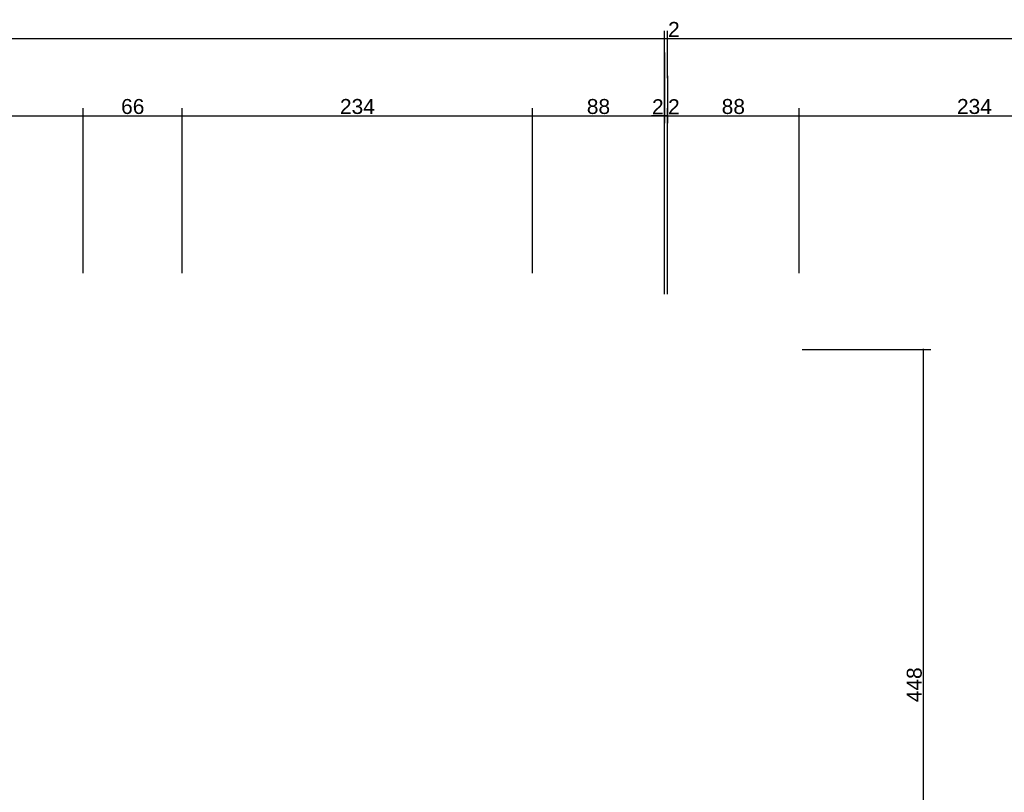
# Model space of a CAD drawing. Header units: millimetres. Extents: x 126553 to 403692, y -95821 to 38049.
# Tile 68 of 256: x 163452 to 164109, y -17324 to -16808. Entities that reach past the tile are written whole.
import ezdxf

# ---------------------------------------------------------------- set-up
doc = ezdxf.new("R2010")
doc.units = ezdxf.units.MM
doc.layers.add('11_wymiary', color=55, linetype='Continuous')
doc.layers.add('11_wymiary @ 50', color=55, linetype='Continuous')
doc.styles.add('11_RJ', font='arial.ttf')
doc.dimstyles.new('11_RJ (cc)', dxfattribs={"dimtxt": 0.2, "dimasz": 0.001, "dimexe": 0.1, "dimexo": 0.1, "dimgap": 0.02, "dimtad": 1, "dimdec": 1, "dimrnd": 0.5, "dimzin": 12, "dimdsep": 46, "dimtxsty": '11_RJ', "dimblk": 'OBLIQUE', "dimcen": 0, "dimdle": 0.01, "dimclrd": 256, "dimclre": 256, "dimclrt": 2, "dimazin": 3, "dimtfac": 1, "dimtdec": 1, "dimtofl": 0, "dimtmove": 0, "dimatfit": 3, "dimldrblk": 'DOT', "dimfxl": 1, "dimtolj": 1, "dimtzin": 13, "dimarcsym": 0})

# ---------------------------------------------------------------- blocks, each defined once
blk = doc.blocks.new('_Oblique')
at = {"color": 0, "linetype": 'ByBlock', "lineweight": -2}
blk.add_line((-0.5, -0.5), (0.5, 0.5), dxfattribs=at)
blk = doc.blocks.new('*D1728')
at = {"layer": '11_wymiary', "lineweight": -2, "transparency": 16777216}
for p, q in [((159856.37, -16977.24), (159856.37, -16815.54)), ((163882.37, -16991.24), (163882.37, -16815.54)), ((159855.87, -16820.54), (163882.87, -16820.54))]:
    blk.add_line(p, q, dxfattribs=at)
at = {"layer": 'Defpoints', "color": 0, "transparency": 16777216}
for p in [(163882.37, -16820.54), (159856.37, -16982.24), (163882.37, -16996.24)]:
    blk.add_point(p, dxfattribs=at)
at = {"layer": '11_wymiary', "lineweight": -2, "transparency": 16777216, "xscale": 0.05, "yscale": 0.05, "zscale": 0.05, "rotation": 180}
blk.add_blockref('_Oblique', (159856.37, -16820.54), dxfattribs=at)
at = {"layer": '11_wymiary', "lineweight": -2, "transparency": 16777216, "xscale": 0.05, "yscale": 0.05, "zscale": 0.05}
blk.add_blockref('_Oblique', (163882.37, -16820.54), dxfattribs=at)
at = {"layer": '11_wymiary', "color": 2, "transparency": 16777216, "insert": (161869.37, -16814.44), "char_height": 10, "attachment_point": 5, "style": '11_RJ'}
blk.add_mtext('\\A1;4026', dxfattribs=at)
blk = doc.blocks.new('_Dot')
at = {"color": 0, "linetype": 'ByBlock', "lineweight": -2}
blk.add_line((-0.5, 0), (-1, 0), dxfattribs=at)
at = {"color": 0, "linetype": 'ByBlock', "const_width": 0.5}
blk.add_lwpolyline([(-0.25, 0, 1), (0.25, 0, 1)], format="xyb", close=True, dxfattribs=at)
blk = doc.blocks.new('*D1644')
at = {"layer": '11_wymiary', "lineweight": -2, "transparency": 16777216}
for p, q in [((163560.47, -16977.24), (163560.47, -16867.16)), ((163794.37, -16977.24), (163794.37, -16867.16)), ((163559.97, -16872.16), (163794.87, -16872.16))]:
    blk.add_line(p, q, dxfattribs=at)
at = {"layer": 'Defpoints', "color": 0, "transparency": 16777216}
for p in [(163794.37, -16872.16), (163560.47, -16982.24), (163794.37, -16982.24)]:
    blk.add_point(p, dxfattribs=at)
at = {"layer": '11_wymiary', "lineweight": -2, "transparency": 16777216, "xscale": 0.05, "yscale": 0.05, "zscale": 0.05, "rotation": 180}
blk.add_blockref('_Oblique', (163560.47, -16872.16), dxfattribs=at)
at = {"layer": '11_wymiary', "lineweight": -2, "transparency": 16777216, "xscale": 0.05, "yscale": 0.05, "zscale": 0.05}
blk.add_blockref('_Oblique', (163794.37, -16872.16), dxfattribs=at)
at = {"layer": '11_wymiary', "color": 2, "transparency": 16777216, "insert": (163677.42, -16866.05), "char_height": 10, "attachment_point": 5, "style": '11_RJ'}
blk.add_mtext('\\A1;234', dxfattribs=at)
blk = doc.blocks.new('*D1645')
at = {"layer": '11_wymiary', "lineweight": -2, "transparency": 16777216}
for p, q in [((163260.37, -16977.24), (163260.37, -16867.16)), ((163494.37, -16977.24), (163494.37, -16867.16)), ((163259.87, -16872.16), (163494.87, -16872.16))]:
    blk.add_line(p, q, dxfattribs=at)
at = {"layer": 'Defpoints', "color": 0, "transparency": 16777216}
for p in [(163494.37, -16872.16), (163260.37, -16982.24), (163494.37, -16982.24)]:
    blk.add_point(p, dxfattribs=at)
at = {"layer": '11_wymiary', "lineweight": -2, "transparency": 16777216, "xscale": 0.05, "yscale": 0.05, "zscale": 0.05, "rotation": 180}
blk.add_blockref('_Oblique', (163260.37, -16872.16), dxfattribs=at)
at = {"layer": '11_wymiary', "lineweight": -2, "transparency": 16777216, "xscale": 0.05, "yscale": 0.05, "zscale": 0.05}
blk.add_blockref('_Oblique', (163494.37, -16872.16), dxfattribs=at)
at = {"layer": '11_wymiary', "color": 2, "transparency": 16777216, "insert": (163377.37, -16866.05), "char_height": 10, "attachment_point": 5, "style": '11_RJ'}
blk.add_mtext('\\A1;234', dxfattribs=at)
blk = doc.blocks.new('*D1646')
at = {"layer": '11_wymiary', "lineweight": -2, "transparency": 16777216}
for p, q in [((163494.37, -16977.24), (163494.37, -16867.16)), ((163560.47, -16977.24), (163560.47, -16867.16)), ((163493.87, -16872.16), (163560.97, -16872.16))]:
    blk.add_line(p, q, dxfattribs=at)
at = {"layer": 'Defpoints', "color": 0, "transparency": 16777216}
for p in [(163560.47, -16872.16), (163494.37, -16982.24), (163560.47, -16982.24)]:
    blk.add_point(p, dxfattribs=at)
at = {"layer": '11_wymiary', "lineweight": -2, "transparency": 16777216, "xscale": 0.05, "yscale": 0.05, "zscale": 0.05, "rotation": 180}
blk.add_blockref('_Oblique', (163494.37, -16872.16), dxfattribs=at)
at = {"layer": '11_wymiary', "lineweight": -2, "transparency": 16777216, "xscale": 0.05, "yscale": 0.05, "zscale": 0.05}
blk.add_blockref('_Oblique', (163560.47, -16872.16), dxfattribs=at)
at = {"layer": '11_wymiary', "color": 2, "transparency": 16777216, "insert": (163527.42, -16866.06), "char_height": 10, "attachment_point": 5, "style": '11_RJ'}
blk.add_mtext('\\A1;66', dxfattribs=at)
blk = doc.blocks.new('*D1654')
at = {"layer": '11_wymiary', "lineweight": -2, "transparency": 16777216}
for p, q in [((163882.37, -16829.85), (163882.37, -16877.16)), ((163794.37, -16977.24), (163794.37, -16867.16)), ((163793.87, -16872.16), (163882.87, -16872.16))]:
    blk.add_line(p, q, dxfattribs=at)
at = {"layer": 'Defpoints', "color": 0, "transparency": 16777216}
for p in [(163882.37, -16824.85), (163882.37, -16872.16), (163794.37, -16982.24)]:
    blk.add_point(p, dxfattribs=at)
at = {"layer": '11_wymiary', "lineweight": -2, "transparency": 16777216, "xscale": 0.05, "yscale": 0.05, "zscale": 0.05, "rotation": 180}
blk.add_blockref('_Oblique', (163794.37, -16872.16), dxfattribs=at)
at = {"layer": '11_wymiary', "lineweight": -2, "transparency": 16777216, "xscale": 0.05, "yscale": 0.05, "zscale": 0.05}
blk.add_blockref('_Oblique', (163882.37, -16872.16), dxfattribs=at)
at = {"layer": '11_wymiary', "color": 2, "transparency": 16777216, "insert": (163838.37, -16866.06), "char_height": 10, "attachment_point": 5, "style": '11_RJ'}
blk.add_mtext('\\A1;88', dxfattribs=at)
blk = doc.blocks.new('*D1655')
at = {"layer": '11_wymiary', "lineweight": -2, "transparency": 16777216}
for p, q in [((163882.37, -16829.85), (163882.37, -16877.16)), ((163884.37, -16863.5), (163884.37, -16877.16)), ((163881.87, -16872.16), (163884.37, -16872.16)), ((163884.37, -16872.16), (163893.04, -16872.16))]:
    blk.add_line(p, q, dxfattribs=at)
at = {"layer": 'Defpoints', "color": 0, "transparency": 16777216}
for p in [(163882.37, -16824.85), (163884.37, -16858.5), (163884.37, -16872.16)]:
    blk.add_point(p, dxfattribs=at)
at = {"layer": '11_wymiary', "lineweight": -2, "transparency": 16777216, "xscale": 0.05, "yscale": 0.05, "zscale": 0.05, "rotation": 180}
blk.add_blockref('_Oblique', (163882.37, -16872.16), dxfattribs=at)
at = {"layer": '11_wymiary', "lineweight": -2, "transparency": 16777216, "xscale": 0.05, "yscale": 0.05, "zscale": 0.05}
blk.add_blockref('_Oblique', (163884.37, -16872.16), dxfattribs=at)
at = {"layer": '11_wymiary', "color": 2, "transparency": 16777216, "insert": (163888.73, -16866.14), "char_height": 10, "attachment_point": 5, "style": '11_RJ'}
blk.add_mtext('\\A1;2', dxfattribs=at)
blk = doc.blocks.new('*D1656')
at = {"layer": '11_wymiary', "lineweight": -2, "transparency": 16777216}
for p, q in [((163972.47, -16977.24), (163972.47, -16867.16)), ((164206.26, -16977.24), (164206.26, -16867.16)), ((163971.97, -16872.16), (164206.76, -16872.16))]:
    blk.add_line(p, q, dxfattribs=at)
at = {"layer": 'Defpoints', "color": 0, "transparency": 16777216}
for p in [(164206.26, -16872.16), (163972.47, -16982.24), (164206.26, -16982.24)]:
    blk.add_point(p, dxfattribs=at)
at = {"layer": '11_wymiary', "lineweight": -2, "transparency": 16777216, "xscale": 0.05, "yscale": 0.05, "zscale": 0.05, "rotation": 180}
blk.add_blockref('_Oblique', (163972.47, -16872.16), dxfattribs=at)
at = {"layer": '11_wymiary', "lineweight": -2, "transparency": 16777216, "xscale": 0.05, "yscale": 0.05, "zscale": 0.05}
blk.add_blockref('_Oblique', (164206.26, -16872.16), dxfattribs=at)
at = {"layer": '11_wymiary', "color": 2, "transparency": 16777216, "insert": (164089.37, -16866.05), "char_height": 10, "attachment_point": 5, "style": '11_RJ'}
blk.add_mtext('\\A1;234', dxfattribs=at)
blk = doc.blocks.new('*D1657')
at = {"layer": '11_wymiary', "lineweight": -2, "transparency": 16777216}
for p, q in [((163884.37, -16991.24), (163884.37, -16867.16)), ((163972.47, -16977.24), (163972.47, -16867.16)), ((163883.87, -16872.16), (163972.97, -16872.16))]:
    blk.add_line(p, q, dxfattribs=at)
at = {"layer": 'Defpoints', "color": 0, "transparency": 16777216}
for p in [(163972.47, -16872.16), (163972.47, -16982.24), (163884.37, -16996.24)]:
    blk.add_point(p, dxfattribs=at)
at = {"layer": '11_wymiary', "lineweight": -2, "transparency": 16777216, "xscale": 0.05, "yscale": 0.05, "zscale": 0.05, "rotation": 180}
blk.add_blockref('_Oblique', (163884.37, -16872.16), dxfattribs=at)
at = {"layer": '11_wymiary', "lineweight": -2, "transparency": 16777216, "xscale": 0.05, "yscale": 0.05, "zscale": 0.05}
blk.add_blockref('_Oblique', (163972.47, -16872.16), dxfattribs=at)
at = {"layer": '11_wymiary', "color": 2, "transparency": 16777216, "insert": (163928.42, -16866.06), "char_height": 10, "attachment_point": 5, "style": '11_RJ'}
blk.add_mtext('\\A1;88', dxfattribs=at)
blk = doc.blocks.new('*D1658')
at = {"layer": '11_wymiary', "lineweight": -2, "transparency": 16777216}
for p, q in [((163882.37, -16847.16), (163882.37, -16815.54)), ((163884.37, -16847.16), (163884.37, -16815.54)), ((163881.87, -16820.54), (163884.37, -16820.54)), ((163884.37, -16820.54), (163893.04, -16820.54))]:
    blk.add_line(p, q, dxfattribs=at)
at = {"layer": 'Defpoints', "color": 0, "transparency": 16777216}
for p in [(163884.37, -16820.54), (163882.37, -16852.16), (163884.37, -16852.16)]:
    blk.add_point(p, dxfattribs=at)
at = {"layer": '11_wymiary', "lineweight": -2, "transparency": 16777216, "xscale": 0.05, "yscale": 0.05, "zscale": 0.05, "rotation": 180}
blk.add_blockref('_Oblique', (163882.37, -16820.54), dxfattribs=at)
at = {"layer": '11_wymiary', "lineweight": -2, "transparency": 16777216, "xscale": 0.05, "yscale": 0.05, "zscale": 0.05}
blk.add_blockref('_Oblique', (163884.37, -16820.54), dxfattribs=at)
at = {"layer": '11_wymiary', "color": 2, "transparency": 16777216, "insert": (163888.73, -16814.52), "char_height": 10, "attachment_point": 5, "style": '11_RJ'}
blk.add_mtext('\\A1;2', dxfattribs=at)
blk = doc.blocks.new('*D1717')
at = {"layer": '11_wymiary', "lineweight": -2, "transparency": 16777216}
for p, q in [((163882.37, -16845.54), (163882.37, -16877.16)), ((163884.37, -16845.54), (163884.37, -16877.16)), ((163882.37, -16872.16), (163873.69, -16872.16)), ((163884.87, -16872.16), (163882.37, -16872.16))]:
    blk.add_line(p, q, dxfattribs=at)
at = {"layer": 'Defpoints', "color": 0, "transparency": 16777216}
for p in [(163882.37, -16840.54), (163884.37, -16840.54), (163882.37, -16872.16)]:
    blk.add_point(p, dxfattribs=at)
at = {"layer": '11_wymiary', "lineweight": -2, "transparency": 16777216, "xscale": 0.05, "yscale": 0.05, "zscale": 0.05, "rotation": 180}
blk.add_blockref('_Oblique', (163882.37, -16872.16), dxfattribs=at)
at = {"layer": '11_wymiary', "lineweight": -2, "transparency": 16777216, "xscale": 0.05, "yscale": 0.05, "zscale": 0.05}
blk.add_blockref('_Oblique', (163884.37, -16872.16), dxfattribs=at)
at = {"layer": '11_wymiary', "color": 2, "transparency": 16777216, "insert": (163878.01, -16866.14), "char_height": 10, "attachment_point": 5, "style": '11_RJ'}
blk.add_mtext('\\A1;2', dxfattribs=at)
blk = doc.blocks.new('*D938')
at = {"layer": '11_wymiary', "lineweight": -2, "transparency": 16777216}
blk.add_line((163883.87, -16820.54), (164855.87, -16820.54), dxfattribs=at)
at = {"layer": 'Defpoints', "color": 0, "transparency": 16777216}
for p in [(163884.37, -16820.54), (164855.37, -16820.54), (164855.37, -16820.54)]:
    blk.add_point(p, dxfattribs=at)
at = {"layer": '11_wymiary', "lineweight": -2, "transparency": 16777216, "xscale": 0.05, "yscale": 0.05, "zscale": 0.05, "rotation": 180}
blk.add_blockref('_Oblique', (163884.37, -16820.54), dxfattribs=at)
at = {"layer": '11_wymiary', "lineweight": -2, "transparency": 16777216, "xscale": 0.05, "yscale": 0.05, "zscale": 0.05}
blk.add_blockref('_Oblique', (164855.37, -16820.54), dxfattribs=at)
at = {"layer": '11_wymiary', "color": 2, "transparency": 16777216, "insert": (164369.87, -16814.44), "char_height": 10, "attachment_point": 5, "style": '11_RJ'}
blk.add_mtext('\\A1;971', dxfattribs=at)
blk = doc.blocks.new('*D1039')
at = {"layer": '11_wymiary', "lineweight": -2, "transparency": 16777216}
for p, q in [((163974.37, -17028.24), (164060.38, -17028.24)), ((164055.38, -17476.74), (164055.38, -17027.74)), ((164033.73, -17476.24), (164060.38, -17476.24))]:
    blk.add_line(p, q, dxfattribs=at)
at = {"layer": 'Defpoints', "color": 0, "transparency": 16777216}
for p in [(163969.37, -17028.24), (164055.38, -17028.24), (164028.73, -17476.24)]:
    blk.add_point(p, dxfattribs=at)
at = {"layer": '11_wymiary', "lineweight": -2, "transparency": 16777216, "xscale": 0.05, "yscale": 0.05, "zscale": 0.05}
for p, rotation in [((164055.38, -17028.24), 90), ((164055.38, -17476.24), 270)]:
    blk.add_blockref('_Oblique', p, dxfattribs=dict(at, rotation=rotation))
at = {"layer": '11_wymiary', "color": 2, "transparency": 16777216, "insert": (164049.27, -17252.24), "char_height": 10, "attachment_point": 5, "rotation": 90, "style": '11_RJ'}
blk.add_mtext('\\A1;448', dxfattribs=at)

msp = doc.modelspace()

# ---------------------------------------------------------------- dimensions: what is measured, and where the dimension line sits
at = {"layer": '11_wymiary @ 50'}
for base, p1, p2, picture, middle in [((163882.36721, -16820.54387), (159856.36721, -16982.24344), (163882.36721, -16996.24344), '*D1728', (161869.36721, -16814.43814)), ((163884.36721, -16820.54387), (163882.36721, -16852.16228), (163884.36721, -16852.16228), '*D1658', (163888.72894, -16814.52341)), ((164855.36721, -16820.54387), (163884.36721, -16820.54387), (164855.36721, -16820.54387), '*D938', (164369.86721, -16814.43814)), ((163882.36721, -16872.16228), (163794.36721, -16982.24344), (163882.36721, -16824.84876), '*D1654', (163838.36721, -16866.05655)), ((163884.36721, -16872.16228), (163882.36721, -16824.84876), (163884.36721, -16858.50005), '*D1655', (163888.72894, -16866.14182)), ((163882.36721, -16872.16228), (163884.36721, -16840.54387), (163882.36721, -16840.54387), '*D1717', (163878.00548, -16866.14182)), ((163494.36721, -16872.16228), (163260.36721, -16982.24344), (163494.36721, -16982.24344), '*D1645', (163377.36721, -16866.05314)), ((163560.47244, -16872.16228), (163494.36721, -16982.24344), (163560.47244, -16982.24344), '*D1646', (163527.41982, -16866.05655)), ((163794.36721, -16872.16228), (163560.47244, -16982.24344), (163794.36721, -16982.24344), '*D1644', (163677.41982, -16866.05314)), ((163972.47244, -16872.16228), (163884.36721, -16996.24344), (163972.47244, -16982.24344), '*D1657', (163928.41982, -16866.05655)), ((164206.26199, -16872.16228), (163972.47244, -16982.24344), (164206.26199, -16982.24344), '*D1656', (164089.36721, -16866.05314))]:
    dim = msp.add_linear_dim(base=base, p1=p1, p2=p2, dimstyle='11_RJ (cc)', override={"dimscale": 50, "dimtix": 0, "dimtofl": 0, "dimtmove": 0, "dimatfit": 3}, dxfattribs=at)
    dim.commit()
    dim.dimension.update_dxf_attribs({"geometry": picture, "text_midpoint": middle})
dim = msp.add_linear_dim(base=(164055.37657, -17028.24344), p1=(164028.73081, -17476.24344), p2=(163969.36721, -17028.24344), angle=90, dimstyle='11_RJ (cc)', override={"dimscale": 50, "dimtix": 0, "dimtofl": 0, "dimtmove": 0, "dimatfit": 3}, dxfattribs=at)
dim.commit()
dim.dimension.update_dxf_attribs({"geometry": '*D1039', "text_midpoint": (164049.27084, -17252.24344)})

doc.saveas('drawing.dxf')
